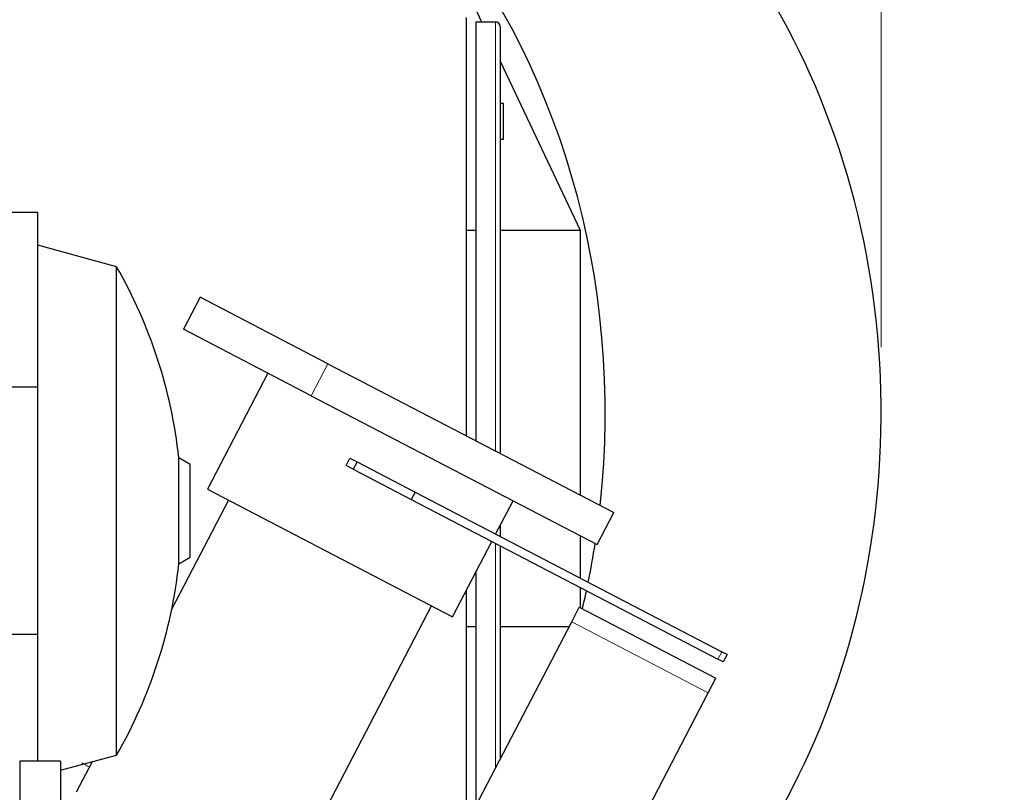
# Model space of a CAD drawing. Header units: inches. Extents: x 0 to 23760, y -13 to 16800.
# Tile 199 of 256: x 12509 to 13110, y 14278 to 14751. Entities that reach past the tile are written whole.
import ezdxf

# ---------------------------------------------------------------- set-up
doc = ezdxf.new("R2010")
doc.units = ezdxf.units.IN
doc.layers.add('1', color=7, linetype='Continuous', true_color=0xffffff)
doc.layers.add('254', color=7, linetype='Continuous', true_color=0xffffff)
doc.styles.add('latin_extended', font='simplex.shx')
doc.dimstyles.get("Standard").update_dxf_attribs({"dimtxt": 0.18, "dimasz": 0.18, "dimexe": 0.18, "dimexo": 0.0625, "dimgap": 0.09, "dimtad": 0, "dimtih": 1, "dimtoh": 1, "dimdec": 4, "dimzin": 0, "dimdsep": 46, "dimtxsty": 'Standard', "dimcen": 0.09, "dimadec": 0, "dimazin": 0, "dimtfac": 1, "dimtdec": 4, "dimtofl": 0, "dimtmove": 0, "dimatfit": 3, "dimfxl": 1, "dimtolj": 1, "dimtzin": 0, "dimarcsym": 0})

# ---------------------------------------------------------------- blocks, each defined once
blk = doc.blocks.new('_U5')
at = {"layer": '254', "color": 3, "linetype": 'Continuous', "lineweight": 13, "transparency": 16777216}
for p, q in [((12165.54, 15060.34), (13575.7, 15060.34)), ((13535.7, 14920.34), (13535.7, 11474.33)), ((11624.71, 11334.33), (13575.7, 11334.33))]:
    blk.add_line(p, q, dxfattribs=at)
at = {"layer": '254', "color": 3, "transparency": 16777216}
for points in [[(13559.04, 14920.34), (13512.37, 14920.34), (13535.7, 15060.34)], [(13512.37, 11474.33), (13559.04, 11474.33), (13535.7, 11334.33)]]:
    blk.add_solid(points, dxfattribs=at)
at = {"layer": 'Defpoints', "color": 0, "transparency": 16777216}
for p in [(12125.54, 15060.34), (11584.71, 11334.33), (13535.7, 11334.33)]:
    blk.add_point(p, dxfattribs=at)
at = {"layer": '254', "color": 2, "lineweight": 13, "transparency": 16777216, "insert": (13325.7, 12954), "char_height": 140, "attachment_point": 1, "rotation": 90, "style": 'latin_extended'}
blk.add_mtext('\\A1;3726', dxfattribs=at)

msp = doc.modelspace()

# ---------------------------------------------------------------- linework, layer by layer
at = {"layer": '1', "color": 2, "linetype": 'Continuous', "lineweight": 25}
for p, q in [((12752.599, 14830.3), (12790.893, 14749.33)), ((12781.708, 14496.132), (12781.708, 14751.832)), ((12787.333, 14749.332), (12787.333, 14493.206)), ((12787.333, 14749.332), (12799.333, 14749.332)), ((12802.333, 14746.332), (12802.333, 14485.395)), ((12802.332, 14725.143), (12851.132, 14621.958)), ((12804.333, 14699.332), (12802.333, 14699.332)), ((12804.333, 14677.332), (12804.333, 14699.332)), ((12804.333, 14677.332), (12802.333, 14677.332)), ((12519.587, 14632.817), (12494.287, 14632.817)), ((12519.587, 14525.911), (12519.587, 14632.817)), ((12781.707, 14621.958), (12787.333, 14621.958)), ((12802.333, 14621.958), (12851.132, 14621.958)), ((12851.132, 14621.958), (12851.132, 14460.005)), ((12567.845, 14599.532), (12519.587, 14612.679)), ((12567.845, 14301.102), (12567.845, 14599.532)), ((12618.936, 14580.877), (12608.778, 14561.363)), ((12696.965, 14540.258), (12618.936, 14580.877)), ((12686.806, 14520.744), (12608.778, 14561.363)), ((12660.224, 14534.58), (12623.285, 14463.62)), ((12696.965, 14540.258), (12871.734, 14449.279)), ((12519.587, 14525.911), (12494.287, 14525.911)), ((12519.587, 14374.723), (12519.587, 14525.911)), ((12686.806, 14520.744), (12861.576, 14429.764)), ((12612.887, 14478.608), (12605.835, 14482.679)), ((12605.835, 14417.955), (12605.835, 14482.679)), ((12708.056, 14478.115), (12710.365, 14482.55)), ((12710.365, 14482.55), (12714.8, 14480.242)), ((12612.887, 14422.026), (12612.887, 14478.608)), ((12712.491, 14475.806), (12708.056, 14478.115)), ((12714.8, 14480.242), (12712.491, 14475.806)), ((12712.491, 14475.806), (12747.971, 14457.337)), ((12714.8, 14480.242), (12750.28, 14461.772)), ((12623.285, 14463.62), (12773.189, 14385.585)), ((12636.146, 14456.924), (12601.558, 14390.481)), ((12750.28, 14461.772), (12747.971, 14457.337)), ((12747.971, 14457.337), (12935.389, 14359.773)), ((12750.28, 14461.772), (12937.698, 14364.208)), ((12799.509, 14436.145), (12810.129, 14456.545)), ((12861.576, 14429.764), (12871.734, 14449.279)), ((12802.333, 14441.569), (12802.333, 14434.665)), ((12851.132, 14435.205), (12851.132, 14409.273)), ((12773.189, 14385.585), (12797.2, 14431.709)), ((12802.333, 14429.031), (12802.333, 14298.637)), ((12605.835, 14417.955), (12612.887, 14422.026)), ((12787.333, 14412.749), (12787.333, 14269.823)), ((12851.132, 14403.636), (12851.132, 14391.236)), ((12781.708, 14259.02), (12781.708, 14401.945)), ((12659.823, 14199.213), (12760.327, 14392.279)), ((12846.046, 14382.607), (12850.664, 14391.477)), ((12850.664, 14391.477), (12934.043, 14348.073)), ((12777.708, 14251.329), (12846.046, 14382.607)), ((12781.707, 14379.706), (12787.333, 14379.706)), ((12802.333, 14379.706), (12844.534, 14379.706)), ((12519.587, 14374.723), (12494.287, 14374.723)), ((12519.587, 14297.318), (12519.587, 14374.723)), ((12940.987, 14362.496), (12937.698, 14364.208)), ((12940.987, 14362.496), (12938.679, 14358.061)), ((12938.679, 14358.061), (12935.389, 14359.773)), ((12929.425, 14339.202), (12934.043, 14348.073)), ((12861.087, 14207.925), (12929.425, 14339.202)), ((12533.587, 14291.769), (12567.845, 14301.102)), ((12508.587, 14297.317), (12508.587, 14227.317)), ((12533.587, 14297.317), (12508.587, 14297.317)), ((12533.587, 14297.317), (12533.587, 14227.317)), ((12552.914, 14297.037), (12543.17, 14278.319))]:
    msp.add_line(p, q, dxfattribs=at)
at = {"layer": '1', "color": 110, "linetype": 'Continuous', "lineweight": 13}
for p, q in [((12799.333, 14486.958), (12799.333, 14749.332)), ((12686.806, 14520.744), (12696.965, 14540.258)), ((12799.333, 14292.878), (12799.333, 14430.587)), ((12846.046, 14382.607), (12929.425, 14339.202)), ((12935.389, 14359.773), (12937.698, 14364.208))]:
    msp.add_line(p, q, dxfattribs=at)
at = {"layer": '1', "color": 2, "linetype": 'Continuous', "lineweight": 25}
for centre, radius, start, end in [((12799.333, 14746.332), 3, 0, 90), ((12307.586, 14450.317), 300, 6.192775, 29.826997), ((12307.586, 14450.317), 300, 330.173003, 353.807225)]:
    msp.add_arc(centre, radius, start, end, dxfattribs=at)
for centre, start_param, end_param in [((12682.478, 14510.333), 3.7273749, 6.1900612), ((12513.846, 14510.333), 4.580184, 5.5269241), ((12513.846, 14510.333), 4.4692007, 4.5255974), ((12513.846, 14510.333), 4.4302375, 4.4570068)]:
    msp.add_ellipse(centre, major_axis=(0, 430.5), ratio=0.819152, start_param=start_param, end_param=end_param, dxfattribs=at)
at = {"layer": '1', "color": 110, "linetype": 'Continuous', "lineweight": 13}
msp.add_open_spline([(12551.226, 14293.743), (12549.655, 14294.601), (12548.082, 14295.457), (12546.509, 14296.312)], degree=3, dxfattribs=at)
at = {"layer": '254', "color": 3, "linetype": 'Continuous', "lineweight": 13}
msp.add_line((13035.123, 14550.333), (13035.123, 15820.341), dxfattribs=at)

# ---------------------------------------------------------------- dimensions: what is measured, and where the dimension line sits
at = {"layer": '254', "color": 2, "linetype": 'Continuous', "lineweight": 13}
dim = msp.add_linear_dim(base=(13535.703, 11334.332), p1=(12125.535, 15060.341), p2=(11584.708, 11334.332), angle=90, dimstyle='Standard', override={"dimscale": 40, "dimtxt": 3.5, "dimasz": 3.5, "dimexe": 1, "dimexo": 1, "dimgap": 1.75, "dimtad": 1, "dimtih": 0, "dimtoh": 0, "dimdec": 0, "dimlfac": 1, "dimzin": 8, "dimdsep": 46, "dimlunit": 2, "dimtxsty": 'latin_extended', "dimsah": 1, "dimse1": 0, "dimse2": 0, "dimsd1": 0, "dimsd2": 0, "dimclrd": 3, "dimclre": 3, "dimclrt": 2, "dimtol": 0, "dimtm": -0.1, "dimtfac": 0.714286, "dimtdec": 3, "dimtofl": 1, "dimtmove": 0, "dimtzin": 8, "dimlwd": 13, "dimlwe": 13}, dxfattribs=at)
dim.commit()
dim.dimension.update_dxf_attribs({"geometry": '_U5', "text_midpoint": (13535.703, 13197.337), "dimtype": 160})

doc.saveas('drawing.dxf')
